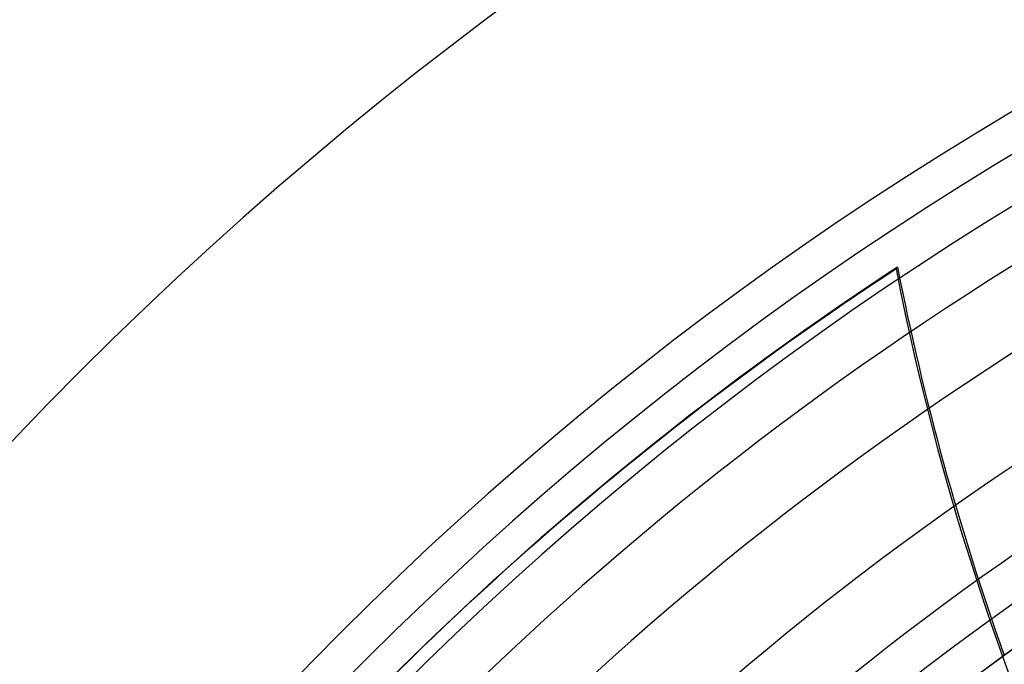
# Model space of a CAD drawing. Header units: millimetres. Extents: x -550 to 550, y -550 to 550.
# Tile 23 of 57: x -366 to -233, y 318 to 405. Entities that reach past the tile are written whole.
import ezdxf

# ---------------------------------------------------------------- set-up
doc = ezdxf.new("R2010")
doc.units = ezdxf.units.MM
doc.layers.add('HIDDEN', color=7, linetype='Continuous')
doc.layers.add('THICK', color=7, linetype='Continuous')

msp = doc.modelspace()

# ---------------------------------------------------------------- linework, layer by layer
at = {"layer": 'HIDDEN'}
msp.add_line((-247.24, 371.62), (-247.05, 371.87), dxfattribs=at)
for radius, start, end in [(506, 0, 180), (456, 0, 180), (451, 0, 180), (438.19, 90.6538, 148.7462), (428.21, 90.669, 148.731), (415.39, 90.6897, 148.7103), (405.41, 90.7067, 148.6933), (400, 0, 180), (395, 0, 180)]:
    msp.add_arc((0, 0), radius, start, end, dxfattribs=at)
for centre, major_axis, start_param, end_param in [((0, 0), (349.38, -278.63), 2.827433, 3.141593), ((0.2, 0.24), (-349.38, 278.63), -0.314159, 0), ((109.04, 436.94), (285.21, -227.45), -2.280953, -1.73342), ((109.24, 437.19), (285.21, -227.45), -2.280953, -2.130589)]:
    msp.add_ellipse(centre, major_axis=major_axis, ratio=0.987688, start_param=start_param, end_param=end_param, dxfattribs=at)
at = {"layer": 'THICK'}
for radius in [445, 394.99]:
    msp.add_arc((0, 0), radius, 0, 180, dxfattribs=at)

doc.saveas('drawing.dxf')
